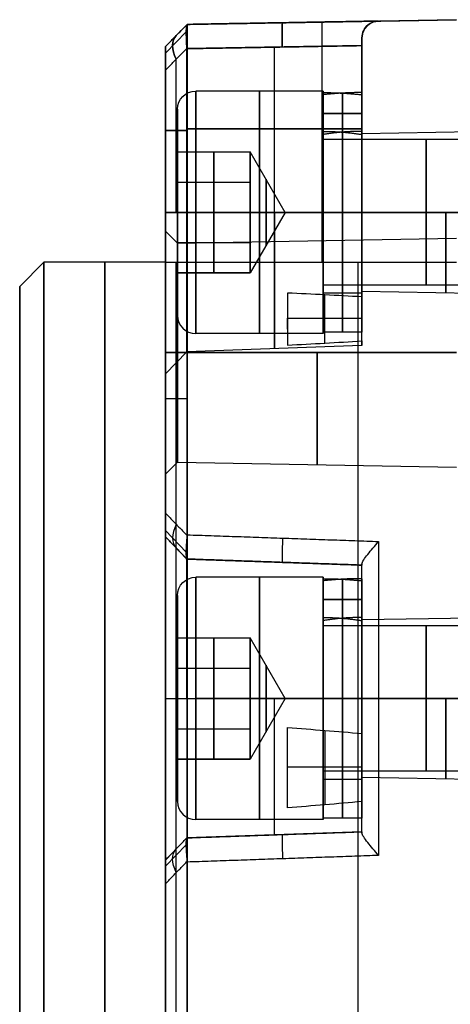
# Model space of a CAD drawing. Header units: millimetres. Extents: x 0 to 290, y -65 to 65.
# Tile 6 of 256: x 57 to 75, y 24 to 65. Entities that reach past the tile are written whole.
import ezdxf

# ---------------------------------------------------------------- set-up
doc = ezdxf.new("R2010")
doc.units = ezdxf.units.MM
doc.layers.add('Layer 01', color=7, linetype='Continuous', true_color=0x000000)

# ---------------------------------------------------------------- blocks, each defined once
blk = doc.blocks.new('Block 01')
at = {"layer": 'Layer 01'}
for p, q in [((75, 65), (63.9, 64.806)), ((63.9, 64.806, -12.359), (63, 63.891, -12.359)), ((63.9, 64.806, 49.359), (63, 63.891, 49.359)), ((69.45, 64.903, -55), (69.45, 64.903, 30.442)), ((69.45, 64.903, 43.558), (69.45, 64.903, 55)), ((63.86, 64.498, 30.968), (63, 63.623, 30.078)), ((63.86, 64.498, 43.032), (63, 63.623, 43.922)), ((63.45, 64.348, -55), (63.45, 64.348, 29.817)), ((63.45, 64.348, 44.183), (63.45, 64.348, 55)), ((71.1, 60.303, 37), (71.1, 64.244, 37)), ((63, 55), (63, 63.891)), ((71.1, 63.932, 42.5), (63.884, 63.806, 42.752)), ((67.492, 57.053, 31.374), (67.492, 63.869, 31.374)), ((67.492, 57.053, 42.626), (67.492, 63.869, 42.626)), ((63.442, 57.053, 30.79), (63.442, 63.368, 30.79)), ((63.442, 57.053, 43.21), (63.442, 63.368, 43.21)), ((69.5, 62.053, 37), (64.25, 62.053, 37)), ((69.5, 60.053, 37), (69.5, 62.053, 37)), ((70.3, 60.361, 37.462), (70.3, 61.971, 37.462)), ((70.3, 60.361, 36.538), (70.3, 61.971, 36.538)), ((63.5, 59.553, 37), (63.5, 61.303, 37)), ((71.1, 61.127, 37), (69.5, 61.127, 37.924)), ((69.5, 61.127, 37), (71.1, 61.127, 36.076)), ((63, 60.435, 30.333), (63.884, 60.435, 31.248)), ((63.884, 60.435, 42.752), (63, 60.435, 43.667)), ((63.884, 60.492, 31.248), (71.1, 60.492, 31.5)), ((71.1, 60.492, 42.5), (63.884, 60.492, 42.752)), ((71.1, 60.303, 37), (78, 60.423, 37)), ((78, 60.053, 37), (69.5, 60.053, 37)), ((63.5, 59.553, 37), (66.5, 59.553, 37)), ((65, 57.053, 39.887), (65, 59.553, 38.443)), ((65, 59.553, 38.443), (65, 59.553, 35.557)), ((65, 59.553, 35.557), (65, 57.053, 34.113)), ((67.943, 57.053, 37), (66.5, 59.553, 37)), ((66.5, 59.306, 35.917), (66.5, 59.553, 35.917)), ((66.5, 59.306, 38.083), (66.5, 59.553, 38.083)), ((66.5, 58.928, 35.346), (66.5, 58.928, 35.196)), ((66.5, 58.928, 38.804), (66.5, 58.928, 38.654)), ((63.5, 58.303, 39.165), (66.5, 58.303, 39.165)), ((63.5, 58.303, 34.835), (66.5, 58.303, 34.835)), ((66.5, 56.428, 34.474), (66.5, 57.678, 34.474)), ((66.5, 56.428, 39.526), (66.5, 57.678, 39.526)), ((71.1, 57.637, 42.5), (71.1, 57.637, 41.905)), ((71.1, 57.637, 40.288), (71.1, 57.637, 40.197)), ((71.1, 57.637, 33.803), (71.1, 57.637, 33.712)), ((71.1, 57.637, 32.095), (71.1, 57.637, 31.5)), ((63.5, 57.053, 41.25), (63.5, 57.053, 39.887)), ((63.5, 57.053, 34.113), (63.5, 57.053, 32.75)), ((65, 54.553, 38.443), (65, 57.053, 39.887)), ((65, 57.053, 34.113), (65, 54.553, 35.557)), ((67.943, 57.053, 37), (66.5, 54.553, 37)), ((66.5, 57.053, 34.5), (66.5, 57.053, 34.113)), ((66.5, 57.053, 39.887), (66.5, 57.053, 39.5)), ((69.5, 57.053, 42), (69.5, 57.053, 41.94)), ((69.5, 57.053, 40.34), (69.5, 57.053, 40)), ((69.5, 57.053, 34), (69.5, 57.053, 33.66)), ((69.5, 57.053, 32.06), (69.5, 57.053, 32)), ((63.5, 55.783, -51.265), (63, 56.274, -51.265)), ((63.5, 55.783, 51.265), (63, 56.274, 51.265)), ((63.5, 55.783, -51.265), (75, 55.983, -51.265)), ((63.5, 55.783, 51.265), (75, 55.983, 51.265)), ((63.5, 55.803, 39.165), (66.5, 55.803, 39.165)), ((63.5, 55.803, 34.835), (66.5, 55.803, 34.835)), ((57, 54), (58, 55)), ((63, 55), (58, 55)), ((63.45, 44.183, -64.348), (63.45, 55, -64.348)), ((63.45, -29.817, 64.348), (63.45, 55, 64.348)), ((66.5, 55.178, 38.804), (66.5, 55.178, 38.654)), ((66.5, 55.178, 35.346), (66.5, 55.178, 35.196)), ((70.95, 43.505, -64.929), (70.95, 55, -64.929)), ((70.95, -30.495, 64.929), (70.95, 55, 64.929)), ((63.5, 54.553, 37), (66.5, 54.553, 37)), ((63.5, 52.803, 37), (63.5, 54.553, 37)), ((65, 54.553, 35.557), (65, 54.553, 38.443)), ((66.5, 54.553, 38.083), (66.5, 54.799, 38.083)), ((66.5, 54.553, 35.917), (66.5, 54.799, 35.917)), ((78, 54.053, 37), (69.5, 54.053, 37)), ((69.5, 53.713, 37), (69.5, 54.053, 37)), ((57, 22.789), (57, 54)), ((71.1, 53.713, 37), (69.5, 53.713, 37)), ((71.1, 53.803, 37), (78, 53.682, 37)), ((71.1, 53.713, 37), (71.1, 53.803, 37)), ((68.035, 52.227, 34.144), (68.035, 52.686, 34.144)), ((68.035, 52.649, 34.201), (68.035, 52.649, 33.529)), ((69.5, 52.053, 37), (64.25, 52.053, 37)), ((71.1, 52.113, 37), (69.5, 52.113, 37)), ((69.5, 52.053, 37), (69.5, 52.113, 37)), ((71.1, 51.553, 37), (71.1, 52.113, 37)), ((63.884, 51.301, 37), (63, 50.385, 37)), ((71.1, 51.553, 37), (63.884, 51.301, 37)), ((63.9, 49.359, -64.806), (63, 49.359, -63.891)), ((63.5, 46.748, 51.265), (63, 46.257, 51.265)), ((63.5, 46.748, -51.265), (63, 46.257, -51.265)), ((63.5, 46.748, 51.265), (75, 46.547, 51.265)), ((63.5, 46.748, -51.265), (75, 46.547, -51.265)), ((63.86, 43.032, -64.498), (63, 43.922, -63.623)), ((63, 43.667, -60.435), (63.884, 42.752, -60.435)), ((63.442, 43.21, -63.368), (63.442, 43.21, -57.053)), ((63.884, 42.752, -60.492), (71.1, 42.5, -60.492)), ((67.492, 42.626, -63.869), (67.492, 42.626, -57.053)), ((71.1, 40.138, -57.898), (71.1, 42.5, -57.898)), ((69.5, 42, -57.053), (64.25, 42, -57.053)), ((69.5, 41.14, -57.053), (69.5, 42, -57.053)), ((70.3, 40.308, -56.591), (70.3, 41.918, -56.591)), ((70.3, 40.308, -57.514), (70.3, 41.918, -57.514)), ((63.5, 39.5, -57.053), (63.5, 41.25, -57.053)), ((71.1, 41.075, -57.053), (69.5, 41.075, -56.129)), ((69.5, 41.075, -57.053), (71.1, 41.075, -57.976)), ((69.5, 40, -57.053), (69.5, 40.34, -57.053)), ((71.1, 40.25, -57.053), (78, 40.37, -57.053)), ((78, 40, -57.053), (69.5, 40, -57.053)), ((63.5, 39.5, -57.053), (66.5, 39.5, -57.053)), ((65, 37, -54.166), (65, 39.5, -55.609)), ((65, 39.5, -55.609), (65, 39.5, -58.496)), ((65, 39.5, -58.496), (65, 37, -59.939)), ((67.943, 37, -57.053), (66.5, 39.5, -57.053)), ((66.5, 39.253, -58.135), (66.5, 39.5, -58.135)), ((66.5, 39.253, -55.97), (66.5, 39.5, -55.97)), ((66.5, 38.875, -58.706), (66.5, 38.875, -58.857)), ((66.5, 38.875, -55.248), (66.5, 38.875, -55.399)), ((63.5, 38.25, -54.888), (66.5, 38.25, -54.888)), ((63.5, 38.25, -59.218), (66.5, 38.25, -59.218)), ((66.5, 36.375, -59.579), (66.5, 37.625, -59.579)), ((66.5, 36.375, -54.527), (66.5, 37.625, -54.527)), ((63.5, 37, -52.803), (63.5, 37, -54.166)), ((63.5, 37, -59.939), (63.5, 37, -61.303)), ((65, 34.5, -55.609), (65, 37, -54.166)), ((65, 37, -59.939), (65, 34.5, -58.496)), ((67.943, 37, -57.053), (66.5, 34.5, -57.053)), ((66.5, 37, -59.553), (66.5, 37, -59.939)), ((66.5, 37, -54.166), (66.5, 37, -54.553)), ((69.5, 37, -52.053), (69.5, 37, -52.113)), ((69.5, 37, -53.713), (69.5, 37, -54.053)), ((69.5, 37, -60.053), (69.5, 37, -60.393)), ((69.5, 37, -61.993), (69.5, 37, -62.053)), ((71.1, 37, -51.553), (71.1, 37, -52.113)), ((71.1, 37, -53.713), (71.1, 37, -53.803)), ((71.1, 37, -60.303), (71.1, 37, -60.393)), ((71.1, 37, -61.993), (71.1, 37, -64.244)), ((63.5, 35.75, -54.888), (66.5, 35.75, -54.888)), ((63.5, 35.75, -59.218), (66.5, 35.75, -59.218)), ((66.5, 35.125, -55.248), (66.5, 35.125, -55.399)), ((66.5, 35.125, -58.706), (66.5, 35.125, -58.857)), ((66.5, 34.5, -55.97), (66.5, 34.747, -55.97)), ((66.5, 34.5, -58.135), (66.5, 34.747, -58.135)), ((63.5, 34.5, -57.053), (66.5, 34.5, -57.053)), ((63.5, 32.75, -57.053), (63.5, 34.5, -57.053)), ((65, 34.5, -58.496), (65, 34.5, -55.609)), ((68.035, 33.529, -52.649), (68.035, 34.201, -52.649)), ((68.035, 34.144, -52.227), (68.035, 34.144, -52.686)), ((78, 34, -57.053), (69.5, 34, -57.053)), ((69.5, 33.66, -57.053), (69.5, 34, -57.053)), ((71.1, 33.769, -57.898), (71.1, 33.862, -57.898)), ((71.1, 33.75, -57.053), (78, 33.63, -57.053)), ((71.1, 33.66, -57.053), (69.5, 33.66, -57.053)), ((71.1, 31.5, -57.898), (71.1, 32.133, -57.898)), ((69.5, 32, -57.053), (64.25, 32, -57.053)), ((71.1, 32.06, -57.053), (69.5, 32.06, -57.053)), ((69.5, 32, -57.053), (69.5, 32.06, -57.053)), ((71.1, 31.5, -63.932), (63.884, 31.248, -63.806)), ((71.1, 31.5, -60.492), (63.884, 31.248, -60.492)), ((67.492, 31.374, -63.869), (67.492, 31.374, -57.053)), ((63.884, 31.248, -60.435), (63, 30.333, -60.435)), ((63, 30.078, -63.623), (63.86, 30.968, -64.498)), ((63.442, 30.79, -63.368), (63.442, 30.79, -57.053)), ((70.95, -55, -64.929), (70.95, 30.495, -64.929)), ((63.45, -55, -64.348), (63.45, 29.817, -64.348))]:
    blk.add_line(p, q, dxfattribs=at)
at = {"layer": 'Layer 01', "extrusion": (1, -8.62252e-14, -3.47799e-14)}
blk.add_arc((55, -55, 63.9), 9.806, 270, 0, dxfattribs=at)
at = {"layer": 'Layer 01', "extrusion": (1, -4.34749e-15, -8.69498e-15)}
blk.add_arc((55, 55, 63.9), 9.806, 360, 90, dxfattribs=at)
at = {"layer": 'Layer 01', "extrusion": (-0.999239, -0.017442, -0.034894)}
blk.add_arc((-62.681, 27.961, -69.972), 1, 90.0349, 180, dxfattribs=at)
at = {"layer": 'Layer 01', "extrusion": (-0.999239, -0.017442, 0.034894)}
blk.add_arc((-62.681, 45.994, -67.39), 1, 180, 269.9651, dxfattribs=at)
at = {"layer": 'Layer 01', "extrusion": (1, 0, 5.33424e-16)}
blk.add_arc((55, 55, 69.45), 9.903, 0, 90, dxfattribs=at)
at = {"layer": 'Layer 01'}
for centre, radius, start, end in [((71.8, 64.244, 37), 0.7, 91, 180), ((64.25, 52.803, 37), 0.75, 180, 270), ((64.25, 32.75, -57.053), 0.75, 180, 270)]:
    blk.add_arc(centre, radius, start, end, dxfattribs=at)
at = {"layer": 'Layer 01', "extrusion": (-0.567244, -0.577232, -0.587399)}
blk.add_arc((1.553, -28.952, -90.652), 1.4, 120.8685, 180, dxfattribs=at)
at = {"layer": 'Layer 01', "extrusion": (-0.567244, -0.577232, 0.587399)}
blk.add_arc((1.553, 88.84, -47.185), 1.4, 180, 239.1315, dxfattribs=at)
at = {"layer": 'Layer 01', "extrusion": (1, 1.49413e-25, -7.99212e-16)}
blk.add_arc((55, 55, 63), 8.891, 360, 90, dxfattribs=at)
at = {"layer": 'Layer 01', "extrusion": (1, -7.99212e-16, -1.49504e-25)}
blk.add_arc((55, -55, 63), 8.891, 270, 0, dxfattribs=at)
at = {"layer": 'Layer 01', "extrusion": (0, 0, -1)}
for centre in [(-64.25, 61.303, -37), (-64.25, 41.25, 57.053)]:
    blk.add_arc(centre, 0.75, 0, 90, dxfattribs=at)
at = {"layer": 'Layer 01', "extrusion": (1, 0, 0)}
for centre, radius, start, end in [((57.053, 37, 64.25), 5, 270, 90), ((57.053, 37, 69.5), 3, 270, 90), ((57.053, 37, 66.5), 2.5, 0, 60), ((57.053, 37, 66.5), 2.5, 300, 0), ((57.053, 37, 66.5), 2.5, 60, 90), ((57.053, 37, 66.5), 2.5, 270, 300), ((57.053, 37, 63.5), 4.25, 247.5, 270), ((57.053, 37, 64.25), 5, 90, 270), ((57.053, 37, 66.5), 2.5, 240, 270), ((57.053, 37, 66.5), 2.5, 90, 120), ((57.053, 37, 69.5), 3, 90, 270), ((57.053, 37, 66.5), 2.5, 180, 240), ((57.053, 37, 66.5), 2.5, 120, 180), ((0, 0, 68.035), 62.783, 31.16296, 34.76581), ((51.265, 51.265, 69.25), 4.618, 90, 270), ((51.265, -51.265, 69.25), 4.618, 90, 270), ((37, -57.053, 64.25), 5, 270, 90), ((37, -57.053, 63.5), 4.25, 270, 90), ((37, -57.053, 69.5), 3, 270, 90), ((37, -57.053, 66.5), 2.5, 0, 60), ((37, -57.053, 66.5), 2.5, 300, 0), ((37, -57.053, 66.5), 2.5, 60, 90), ((37, -57.053, 66.5), 2.5, 270, 300), ((37, -57.053, 63.5), 4.25, 90, 270), ((37, -57.053, 63.5), 4.25, 90, 270), ((37, -57.053, 64.25), 5, 90, 270), ((37, -57.053, 66.5), 2.5, 240, 270), ((37, -57.053, 66.5), 2.5, 90, 120), ((37, -57.053, 69.5), 3, 90, 270), ((37, -57.053, 66.5), 2.5, 180, 240), ((37, -57.053, 66.5), 2.5, 120, 180), ((0, 0, 68.035), 62.783, 301.16296, 304.76581)]:
    blk.add_arc(centre, radius, start, end, dxfattribs=at)
at = {"layer": 'Layer 01', "extrusion": (-1, 0, 0)}
for centre, radius, start, end in [((-57.053, 37, -66.875), 5, 90, 270), ((-57.053, 37, -69.5), 5, 90, 270), ((-57.053, 37, -70.3), 4.94, 185.3649, 270), ((-57.053, 37, -70.3), 4.94, 90, 174.6351), ((-57.053, 37, -70.3), 3.34, 90, 172.0512), ((-57.053, 37, -70.3), 3.34, 187.9488, 270), ((-57.053, 37, -73.75), 3, 90, 270), ((-57.053, 37, -67.149), 1.375, 90, 270), ((-57.053, 37, -66.875), 5, 270, 90), ((-57.053, 37, -67.149), 1.375, 270, 90), ((-57.053, 37, -67.492), 5.626, 270, 90), ((-57.053, 37, -69.5), 5, 270, 90), ((-57.053, 37, -70.3), 3.34, 270, 90), ((-57.053, 37, -70.3), 4.94, 270, 90), ((-57.053, 37, -73.75), 3, 270, 90), ((0, 0, -60.5), 55, 90, 270), ((-57.053, 37, -68.035), 5.607, 306.4266, 347.6446), ((-37, -57.053, -66.875), 5, 90, 270), ((-37, -57.053, -69.5), 5, 90, 270), ((-37, -57.053, -70.3), 4.94, 185.3649, 270), ((-37, -57.053, -70.3), 4.94, 90, 174.6351), ((-37, -57.053, -70.3), 3.34, 90, 172.0512), ((-37, -57.053, -70.3), 3.34, 187.9488, 270), ((-37, -57.053, -73.75), 3, 90, 270), ((-37, -57.053, -67.149), 1.375, 90, 270), ((-37, -57.053, -66.875), 5, 270, 90), ((-37, -57.053, -67.149), 1.375, 270, 90), ((-37, -57.053, -67.492), 5.626, 0, 90), ((-37, -57.053, -69.5), 5, 270, 90), ((-37, -57.053, -70.3), 3.34, 270, 90), ((-37, -57.053, -70.3), 4.94, 270, 90), ((-37, -57.053, -73.75), 3, 270, 90), ((-37, -57.053, -68.035), 5.607, 36.4266, 77.6446)]:
    blk.add_arc(centre, radius, start, end, dxfattribs=at)
at = {"layer": 'Layer 01', "extrusion": (1, 0, 2.44929e-16)}
blk.add_arc((57.053, 37, 69.5), 4.94, 270, 0, dxfattribs=at)
at = {"layer": 'Layer 01', "extrusion": (1, 7.94671e-34, 9.60209e-34)}
blk.add_arc((57.053, 37, 69.5), 4.94, 10.7775, 90, dxfattribs=at)
at = {"layer": 'Layer 01', "extrusion": (-1, 2.87669e-15, 0)}
blk.add_arc((-57.053, 37, -71.1), 4.94, 90, 180, dxfattribs=at)
at = {"layer": 'Layer 01', "extrusion": (-1, -4.49929e-17, -3.48398e-15)}
blk.add_arc((-57.053, 37, -71.1), 4.94, 190.7775, 270, dxfattribs=at)
at = {"layer": 'Layer 01', "extrusion": (1, 0, 8.35933e-16)}
for start, end in [(270, 90), (90, 270)]:
    blk.add_arc((57.053, 37, 63.5), 4.25, start, end, dxfattribs=at)
at = {"layer": 'Layer 01', "extrusion": (1, -2.44929e-16, 2.44929e-16)}
for centre in [(57.053, 37, 69.5), (37, -57.053, 69.5)]:
    blk.add_arc(centre, 3.34, 270, 0, dxfattribs=at)
at = {"layer": 'Layer 01', "extrusion": (1, 2.2726e-32, 3.0189e-32)}
blk.add_arc((57.053, 37, 69.5), 3.34, 16.0559, 90, dxfattribs=at)
at = {"layer": 'Layer 01', "extrusion": (-1, 4.25475e-15, 0)}
for centre in [(-57.053, 37, -71.1), (-37, -57.053, -71.1)]:
    blk.add_arc(centre, 3.34, 90, 180, dxfattribs=at)
at = {"layer": 'Layer 01', "extrusion": (1, 2.2726e-32, 0)}
for centre, radius, start, end in [((57.053, 37, 71.1), 3.25, 270, 90), ((57.053, 37, 69.5), 3.34, 90, 270), ((57.053, 37, 69.5), 4.94, 90, 270), ((57.053, 37, 71.1), 3.25, 90, 270), ((51.265, -51.265, 63.5), 4.517, 270, 90), ((51.265, 51.265, 63.5), 4.517, 270, 90)]:
    blk.add_arc(centre, radius, start, end, dxfattribs=at)
at = {"layer": 'Layer 01', "extrusion": (1, -5.66998e-15, 1.65056e-15)}
blk.add_arc((57.053, 37, 71.1), 3.34, 270, 343.9441, dxfattribs=at)
at = {"layer": 'Layer 01', "extrusion": (1, 9.55455e-33, 5.32858e-16)}
blk.add_arc((57.053, 37, 63), 6.667, 90, 270, dxfattribs=at)
at = {"layer": 'Layer 01', "extrusion": (0, 1, 0)}
for centre, radius, start, end in [((-64.25, 41.25, 57.053), 0.75, 0, 90), ((-71.8, -64.244, 37), 0.7, 271, 0)]:
    blk.add_arc(centre, radius, start, end, dxfattribs=at)
at = {"layer": 'Layer 01', "extrusion": (0, -1, 0)}
blk.add_arc((64.25, 32.75, -57.053), 0.75, 180, 270, dxfattribs=at)
at = {"layer": 'Layer 01', "extrusion": (1, 2.2726e-32, 3.83251e-12)}
blk.add_arc((57.053, 37, 63.884), 5.752, 90, 270, dxfattribs=at)
at = {"layer": 'Layer 01', "extrusion": (-1, -2.2726e-32, 2.12737e-15)}
for centre in [(-57.053, 37, -71.1), (-37, -57.053, -71.1)]:
    blk.add_arc(centre, 3.34, 270, 90, dxfattribs=at)
at = {"layer": 'Layer 01', "extrusion": (-1, -2.2726e-32, 1.43835e-15)}
for centre in [(-57.053, 37, -71.1), (-37, -57.053, -71.1)]:
    blk.add_arc(centre, 4.94, 270, 90, dxfattribs=at)
at = {"layer": 'Layer 01', "extrusion": (-1, 1.29136e-12, 1.48966e-13)}
blk.add_arc((-57.053, 37, -71.1), 5.5, 344.7411, 90, dxfattribs=at)
at = {"layer": 'Layer 01', "extrusion": (-1, 2.40573e-11, 2.93535e-11)}
blk.add_arc((-57.053, 37, -71.1), 5.5, 270, 309.3301, dxfattribs=at)
at = {"layer": 'Layer 01', "extrusion": (1, 0, 8.58119e-16)}
for centre in [(57.053, 37, 74.55), (37, -57.053, 74.55)]:
    blk.add_arc(centre, 3.31, 90, 270, dxfattribs=at)
at = {"layer": 'Layer 01', "extrusion": (1, 9.55455e-33, -7.09315e-16)}
for centre in [(51.265, -51.265, 63), (51.265, 51.265, 63)]:
    blk.add_arc(centre, 5.009, 270, 90, dxfattribs=at)
at = {"layer": 'Layer 01', "extrusion": (-1, -9.55455e-33, 3.67548e-49)}
blk.add_arc((0, 0, -58), 55, 90, 270, dxfattribs=at)
at = {"layer": 'Layer 01', "extrusion": (-1, -9.55455e-33, 3.18794e-49)}
blk.add_arc((0, 0, -63), 55, 90, 270, dxfattribs=at)
at = {"layer": 'Layer 01', "extrusion": (1, 9.55455e-33, -7.11424e-49)}
blk.add_arc((0, 0, 57), 54, 270, 90, dxfattribs=at)
at = {"layer": 'Layer 01', "extrusion": (-1, 3.36626e-10, 2.18821e-10)}
blk.add_arc((0, 0, -71.1), 62.783, 145.50893, 148.56229, dxfattribs=at)
at = {"layer": 'Layer 01', "extrusion": (1, 9.55455e-33, 7.09315e-16)}
for centre in [(51.265, 51.265, 63), (51.265, -51.265, 63)]:
    blk.add_arc(centre, 5.009, 90, 270, dxfattribs=at)
at = {"layer": 'Layer 01', "extrusion": (-1, -2.2726e-32, 0)}
for centre in [(-51.265, 51.265, -63.5), (-51.265, -51.265, -63.5)]:
    blk.add_arc(centre, 4.517, 270, 90, dxfattribs=at)
at = {"layer": 'Layer 01', "extrusion": (-0.567244, 0.587399, 0.577232)}
blk.add_arc((-77.052, -44.248, -47.185), 1.4, 300.8685, 0, dxfattribs=at)
at = {"layer": 'Layer 01', "extrusion": (1, 3.7685e-61, -1.06572e-15)}
blk.add_arc((37, -57.053, 63), 6.667, 0, 90, dxfattribs=at)
at = {"layer": 'Layer 01', "extrusion": (-0.999239, 0.034894, 0.017442)}
blk.add_arc((-45.955, -62.709, -67.39), 1, 270.0349, 0, dxfattribs=at)
at = {"layer": 'Layer 01', "extrusion": (-1, -4.00426e-23, 4.07648e-12)}
blk.add_arc((-37, -57.053, -63.884), 5.752, 90, 180, dxfattribs=at)
at = {"layer": 'Layer 01', "extrusion": (-1, -2.2442e-25, -1.68463e-12)}
blk.add_arc((-37, -57.053, -71.1), 5.5, 90, 180, dxfattribs=at)
at = {"layer": 'Layer 01', "extrusion": (1, -1.28229e-44, 1.28229e-44)}
blk.add_arc((37, -57.053, 69.5), 4.94, 270, 360, dxfattribs=at)
at = {"layer": 'Layer 01', "extrusion": (1, 2.2726e-32, 3.53835e-15)}
blk.add_arc((37, -57.053, 69.5), 4.94, 10.7775, 90, dxfattribs=at)
at = {"layer": 'Layer 01', "extrusion": (-1, 2.87669e-15, 8.47995e-30)}
blk.add_arc((-37, -57.053, -71.1), 4.94, 90, 180, dxfattribs=at)
at = {"layer": 'Layer 01', "extrusion": (-1, -1.57329e-18, -3.53645e-15)}
blk.add_arc((-37, -57.053, -71.1), 4.94, 190.7775, 270, dxfattribs=at)
at = {"layer": 'Layer 01', "extrusion": (1, 2.2726e-32, -2.48427e-47)}
blk.add_arc((37, -57.053, 71.1), 3.25, 270, 90, dxfattribs=at)
at = {"layer": 'Layer 01', "extrusion": (1, 1.25137e-29, 5.88139e-15)}
blk.add_arc((37, -57.053, 69.5), 3.34, 16.0559, 90, dxfattribs=at)
at = {"layer": 'Layer 01', "extrusion": (1, -5.88735e-15, 1.93932e-15)}
blk.add_arc((37, -57.053, 71.1), 3.34, 270, 343.9441, dxfattribs=at)
at = {"layer": 'Layer 01', "extrusion": (1, 1.06572e-15, -5.86956e-27)}
blk.add_arc((37, -57.053, 63), 6.667, 90, 180, dxfattribs=at)
at = {"layer": 'Layer 01', "extrusion": (0, 1, -9.4739e-15)}
blk.add_arc((-64.25, -52.803, 37), 0.75, 0, 90, dxfattribs=at)
at = {"layer": 'Layer 01', "extrusion": (0, -1, -9.4739e-15)}
blk.add_arc((64.25, -61.303, -37), 0.75, 180, 270, dxfattribs=at)
at = {"layer": 'Layer 01', "extrusion": (1, 1.78909e-22, 6.05049e-12)}
blk.add_arc((37, -57.053, 63.884), 5.752, 90, 180, dxfattribs=at)
at = {"layer": 'Layer 01', "extrusion": (1, 2.2726e-32, 2.41733e-47)}
blk.add_arc((37, -57.053, 69.5), 3.34, 90, 270, dxfattribs=at)
at = {"layer": 'Layer 01', "extrusion": (1, 2.2726e-32, 1.63439e-47)}
blk.add_arc((37, -57.053, 69.5), 4.94, 90, 270, dxfattribs=at)
at = {"layer": 'Layer 01', "extrusion": (1, 2.2726e-32, 2.48427e-47)}
blk.add_arc((37, -57.053, 71.1), 3.25, 90, 270, dxfattribs=at)
at = {"layer": 'Layer 01', "extrusion": (-1, 1.36254e-15, -7.41265e-12)}
blk.add_arc((-37, -57.053, -71.1), 5.5, 74.7411, 90, dxfattribs=at)
at = {"layer": 'Layer 01', "extrusion": (-1, 2.18389e-10, -3.35951e-10)}
blk.add_arc((0, 0, -71.1), 62.783, 235.50893, 238.56229, dxfattribs=at)
at = {"layer": 'Layer 01', "extrusion": (-1, 2.934e-11, -2.40484e-11)}
blk.add_arc((-37, -57.053, -71.1), 5.5, 360, 39.3301, dxfattribs=at)
at = {"layer": 'Layer 01', "extrusion": (-0.999239, -0.034894, 0.017442)}
blk.add_arc((-27.999, -62.664, -69.972), 1, 180, 269.9651, dxfattribs=at)
at = {"layer": 'Layer 01', "extrusion": (0.567244, 0.587399, -0.577232)}
blk.add_arc((-25.648, -13.521, 90.652), 1.4, 300.8685, 360, dxfattribs=at)
at = {"layer": 'Layer 01'}
for points, degree in [([(63.9, 64.806, -55), (69.45, 64.903, -55), (75, 65, -55)], 2), ([(63.9, 64.806, 55), (69.45, 64.903, 55), (75, 65, 55)], 2), ([(63, 63.891, -55), (63.45, 64.348, -55), (63.9, 64.806, -55)], 2), ([(63, 63.891, 29.351), (63.45, 64.348, 29.817), (63.899, 64.806, 30.283)], 2), ([(63, 63.891, 44.649), (63.45, 64.348, 44.183), (63.899, 64.806, 43.717)], 2), ([(63, 63.891, 55), (63.45, 64.348, 55), (63.9, 64.806, 55)], 2), ([(71.788, 64.944, 30.524), (67.844, 64.875, 30.386), (63.9, 64.806, 30.249)], 2), ([(63.9, 64.806, 43.751), (67.844, 64.875, 43.614), (71.788, 64.944, 43.476)], 2), ([(63.9, 64.806, -55), (63.9, 64.806, -12.376), (63.9, 64.806, 30.249)], 2), ([(63.9, 64.806, 43.751), (63.9, 64.806, 49.376), (63.9, 64.806, 55)], 2), ([(71.788, 64.944, 43.476), (71.788, 64.944, 37), (71.788, 64.944, 30.524)], 2), ([(71.1, 64.244, 31.45), (71.1, 64.244, 37), (71.1, 64.244, 42.55)], 2), ([(63, 63.891, -55), (63, 63.891, -12.824), (63, 63.891, 29.351)], 2), ([(63, 63.891, 44.649), (63, 63.891, 49.824), (63, 63.891, 55)], 2), ([(63, 62.918, 30.333), (63.442, 63.368, 30.79), (63.884, 63.817, 31.248)], 2), ([(63, 62.918, 43.667), (63.442, 63.368, 43.21), (63.884, 63.817, 42.752)], 2), ([(63.884, 63.806, 31.248), (67.492, 63.869, 31.374), (71.1, 63.932, 31.5)], 2), ([(63.884, 63.806, 42.752), (67.492, 63.869, 42.626), (71.1, 63.932, 42.5)], 2), ([(63.884, 63.806, 31.248), (63.884, 60.43, 31.248), (63.884, 57.053, 31.248)], 2), ([(63.884, 57.053, 42.752), (63.884, 60.43, 42.752), (63.884, 63.806, 42.752)], 2), ([(71.1, 63.932, 42.5), (71.1, 60.492, 42.5), (71.1, 57.053, 42.5)], 2), ([(71.1, 57.053, 31.5), (71.1, 60.492, 31.5), (71.1, 63.932, 31.5)], 2), ([(63, 57.053, 43.667), (63, 59.985, 43.667), (63, 62.918, 43.667)], 2), ([(63, 62.918, 30.333), (63, 59.985, 30.333), (63, 57.053, 30.333)], 2), ([(69.5, 61.993, 37), (69.5, 61.193, 37), (69.5, 60.393, 37)], 2), ([(69.5, 60.262, 37.924), (69.5, 61.084, 37.924), (69.5, 61.905, 37.924)], 2), ([(71.1, 61.993, 37), (71.1, 61.193, 37), (71.1, 60.393, 37)], 2), ([(71.1, 60.262, 36.076), (71.1, 61.084, 36.076), (71.1, 61.905, 36.076)], 2), ([(63.5, 57.053, 39.887), (63.5, 58.303, 39.165), (63.5, 59.553, 38.443)], 2), ([(63.5, 59.553, 38.443), (65, 59.553, 38.443), (66.5, 59.553, 38.443)], 2), ([(63.5, 59.553, 38.443), (63.5, 59.553, 37), (63.5, 59.553, 35.557)], 2), ([(63.5, 59.553, 35.557), (65, 59.553, 35.557), (66.5, 59.553, 35.557)], 2), ([(63.5, 59.553, 35.557), (63.5, 58.303, 34.835), (63.5, 57.053, 34.113)], 2), ([(66.5, 59.553, 38.443), (66.5, 58.928, 38.804), (66.5, 58.303, 39.165)], 2), ([(66.5, 59.553, 35.557), (66.5, 59.553, 36.278), (66.5, 59.553, 37)], 2), ([(66.5, 59.553, 37), (66.5, 59.553, 37.722), (66.5, 59.553, 38.443)], 2), ([(66.5, 58.303, 34.835), (66.5, 58.928, 35.196), (66.5, 59.553, 35.557)], 2), ([(66.5, 58.303, 39.165), (66.5, 57.678, 39.526), (66.5, 57.053, 39.887)], 2), ([(66.5, 57.053, 34.113), (66.5, 57.678, 34.474), (66.5, 58.303, 34.835)], 2), ([(63, 57.053, 30.333), (63.442, 57.053, 30.79), (63.884, 57.053, 31.248)], 2), ([(63.884, 57.053, 42.752), (63.442, 57.053, 43.21), (63, 57.053, 43.667)], 2), ([(63.5, 54.553, 38.443), (63.5, 55.803, 39.165), (63.5, 57.053, 39.887)], 2), ([(63.5, 57.053, 39.887), (65, 57.053, 39.887), (66.5, 57.053, 39.887)], 2), ([(63.5, 57.053, 34.113), (65, 57.053, 34.113), (66.5, 57.053, 34.113)], 2), ([(63.5, 57.053, 34.113), (63.5, 55.803, 34.835), (63.5, 54.553, 35.557)], 2), ([(63.884, 57.053, 31.248), (67.492, 57.053, 31.374), (71.1, 57.053, 31.5)], 2), ([(71.1, 57.053, 42.5), (67.492, 57.053, 42.626), (63.884, 57.053, 42.752)], 2), ([(69.5, 57.053, 32), (66.875, 57.053, 32), (64.25, 57.053, 32)], 2), ([(64.25, 57.053, 42), (66.875, 57.053, 42), (69.5, 57.053, 42)], 2), ([(67.943, 57.053, 37), (67.222, 57.053, 38.25), (66.5, 57.053, 39.5)], 2), ([(66.5, 57.053, 34.5), (67.222, 57.053, 35.75), (67.943, 57.053, 37)], 2), ([(66.5, 57.053, 39.887), (66.5, 56.428, 39.526), (66.5, 55.803, 39.165)], 2), ([(66.5, 55.803, 34.835), (66.5, 56.428, 34.474), (66.5, 57.053, 34.113)], 2), ([(78, 57.053, 34), (73.75, 57.053, 34), (69.5, 57.053, 34)], 2), ([(69.5, 57.053, 40), (73.75, 57.053, 40), (78, 57.053, 40)], 2), ([(69.5, 57.053, 33.66), (70.3, 57.053, 33.66), (71.1, 57.053, 33.66)], 2), ([(71.1, 57.053, 40.34), (70.3, 57.053, 40.34), (69.5, 57.053, 40.34)], 2), ([(71.1, 57.053, 32.06), (70.3, 57.053, 32.06), (69.5, 57.053, 32.06)], 2), ([(71.1, 57.053, 41.94), (70.3, 57.053, 41.94), (69.5, 57.053, 41.94)], 2), ([(78, 57.053, 40.37), (74.55, 57.053, 40.31), (71.1, 57.053, 40.25)], 2), ([(71.1, 57.053, 33.75), (74.55, 57.053, 33.69), (78, 57.053, 33.63)], 2), ([(66.5, 55.803, 39.165), (66.5, 55.178, 38.804), (66.5, 54.553, 38.443)], 2), ([(66.5, 54.553, 35.557), (66.5, 55.178, 35.196), (66.5, 55.803, 34.835)], 2), ([(63, 55, -63.891), (63.45, 55, -64.348), (63.9, 55, -64.806)], 2), ([(63, 55, 63.891), (63, 12.824, 63.891), (63, -29.351, 63.891)], 2), ([(63, 55, 63.891), (63.45, 55, 64.348), (63.9, 55, 64.806)], 2), ([(63, 44.649, -63.891), (63, 49.824, -63.891), (63, 55, -63.891)], 2), ([(63.9, 43.751, -64.806), (63.9, 49.376, -64.806), (63.9, 55, -64.806)], 2), ([(63.9, 55, -64.806), (69.45, 55, -64.903), (75, 55, -65)], 2), ([(63.9, 55, 64.806), (69.45, 55, 64.903), (75, 55, 65)], 2), ([(63.9, 55, 64.806), (63.9, 12.376, 64.806), (63.9, -30.249, 64.806)], 2), ([(63.5, 54.553, 35.557), (63.5, 54.553, 37), (63.5, 54.553, 38.443)], 2), ([(63.5, 54.553, 38.443), (65, 54.553, 38.443), (66.5, 54.553, 38.443)], 2), ([(66.5, 54.553, 35.557), (65, 54.553, 35.557), (63.5, 54.553, 35.557)], 2), ([(66.5, 54.553, 38.443), (66.5, 54.553, 37.722), (66.5, 54.553, 37)], 2), ([(66.5, 54.553, 37), (66.5, 54.553, 36.278), (66.5, 54.553, 35.557)], 2), ([(71.1, 53.567, 32.746), (70.079, 53.623, 32.653), (69.057, 53.675, 32.569), (68.035, 53.723, 32.488)], 3), ([(71.1, 52.675, 34.161), (69.567, 52.675, 34.161), (68.035, 52.675, 34.161)], 2), ([(68.035, 51.575, 35.8), (69.057, 51.629, 35.723), (70.079, 51.685, 35.642), (71.1, 51.747, 35.553)], 3), ([(63, 51.265, 46.257), (63.25, 51.265, 46.502), (63.5, 51.265, 46.748)], 2), ([(63.5, 51.265, 55.783), (63.25, 51.265, 56.028), (63, 51.265, 56.274)], 2), ([(63, 51.265, -56.274), (63.25, 51.265, -56.028), (63.5, 51.265, -55.783)], 2), ([(63.5, 51.265, -46.748), (63.25, 51.265, -46.502), (63, 51.265, -46.257)], 2), ([(75, 51.265, 55.983), (69.25, 51.265, 55.883), (63.5, 51.265, 55.783)], 2), ([(63.5, 51.265, 46.748), (69.25, 51.265, 46.647), (75, 51.265, 46.547)], 2), ([(75, 51.265, -46.547), (69.25, 51.265, -46.647), (63.5, 51.265, -46.748)], 2), ([(63.5, 51.265, -55.783), (69.25, 51.265, -55.883), (75, 51.265, -55.983)], 2), ([(63, 44.649, -63.891), (63.45, 44.183, -64.348), (63.899, 43.717, -64.806)], 2), ([(63, 43.667, -57.053), (63, 43.667, -59.985), (63, 43.667, -62.918)], 2), ([(63.884, 42.752, -57.053), (63.442, 43.21, -57.053), (63, 43.667, -57.053)], 2), ([(63, 43.667, -62.918), (63.442, 43.21, -63.368), (63.884, 42.752, -63.817)], 2), ([(63.9, 43.751, -64.806), (67.844, 43.614, -64.875), (71.788, 43.476, -64.944)], 2), ([(71.788, 43.476, -64.944), (71.788, 37, -64.944), (71.788, 30.524, -64.944)], 2), ([(71.1, 42.5, -57.053), (67.492, 42.626, -57.053), (63.884, 42.752, -57.053)], 2), ([(63.884, 42.752, -57.053), (63.884, 42.752, -60.43), (63.884, 42.752, -63.806)], 2), ([(63.884, 42.752, -63.806), (67.492, 42.626, -63.869), (71.1, 42.5, -63.932)], 2), ([(71.1, 31.45, -64.244), (71.1, 37, -64.244), (71.1, 42.55, -64.244)], 2), ([(71.1, 42.5, -63.932), (71.1, 42.5, -60.492), (71.1, 42.5, -57.053)], 2), ([(69.5, 41.94, -57.053), (69.5, 41.14, -57.053), (69.5, 40.34, -57.053)], 2), ([(69.5, 40.21, -56.129), (69.5, 41.031, -56.129), (69.5, 41.853, -56.129)], 2), ([(71.1, 41.94, -57.053), (71.1, 41.14, -57.053), (71.1, 40.34, -57.053)], 2), ([(71.1, 40.21, -57.976), (71.1, 41.031, -57.976), (71.1, 41.853, -57.976)], 2), ([(63.5, 37, -54.166), (63.5, 38.25, -54.888), (63.5, 39.5, -55.609)], 2), ([(63.5, 39.5, -55.609), (65, 39.5, -55.609), (66.5, 39.5, -55.609)], 2), ([(63.5, 39.5, -55.609), (63.5, 39.5, -57.053), (63.5, 39.5, -58.496)], 2), ([(63.5, 39.5, -58.496), (65, 39.5, -58.496), (66.5, 39.5, -58.496)], 2), ([(63.5, 39.5, -58.496), (63.5, 38.25, -59.218), (63.5, 37, -59.939)], 2), ([(66.5, 39.5, -55.609), (66.5, 38.875, -55.248), (66.5, 38.25, -54.888)], 2), ([(66.5, 39.5, -58.496), (66.5, 39.5, -57.774), (66.5, 39.5, -57.053)], 2), ([(66.5, 39.5, -57.053), (66.5, 39.5, -56.331), (66.5, 39.5, -55.609)], 2), ([(66.5, 38.25, -59.218), (66.5, 38.875, -58.857), (66.5, 39.5, -58.496)], 2), ([(66.5, 38.25, -54.888), (66.5, 37.625, -54.527), (66.5, 37, -54.166)], 2), ([(66.5, 37, -59.939), (66.5, 37.625, -59.579), (66.5, 38.25, -59.218)], 2), ([(63, 37, -50.385), (63.442, 37, -50.843), (63.884, 37, -51.301)], 2), ([(63.5, 34.5, -55.609), (63.5, 35.75, -54.888), (63.5, 37, -54.166)], 2), ([(63.5, 37, -54.166), (65, 37, -54.166), (66.5, 37, -54.166)], 2), ([(63.5, 37, -59.939), (65, 37, -59.939), (66.5, 37, -59.939)], 2), ([(63.5, 37, -59.939), (63.5, 35.75, -59.218), (63.5, 34.5, -58.496)], 2), ([(63.884, 37, -51.301), (67.492, 37, -51.427), (71.1, 37, -51.553)], 2), ([(69.5, 37, -62.053), (66.875, 37, -62.053), (64.25, 37, -62.053)], 2), ([(64.25, 37, -52.053), (66.875, 37, -52.053), (69.5, 37, -52.053)], 2), ([(67.943, 37, -57.053), (67.222, 37, -55.803), (66.5, 37, -54.553)], 2), ([(66.5, 37, -59.553), (67.222, 37, -58.303), (67.943, 37, -57.053)], 2), ([(66.5, 37, -54.166), (66.5, 36.375, -54.527), (66.5, 35.75, -54.888)], 2), ([(66.5, 35.75, -59.218), (66.5, 36.375, -59.579), (66.5, 37, -59.939)], 2), ([(78, 37, -60.053), (73.75, 37, -60.053), (69.5, 37, -60.053)], 2), ([(69.5, 37, -54.053), (73.75, 37, -54.053), (78, 37, -54.053)], 2), ([(69.5, 37, -60.393), (70.3, 37, -60.393), (71.1, 37, -60.393)], 2), ([(71.1, 37, -53.713), (70.3, 37, -53.713), (69.5, 37, -53.713)], 2), ([(71.1, 37, -61.993), (70.3, 37, -61.993), (69.5, 37, -61.993)], 2), ([(71.1, 37, -52.113), (70.3, 37, -52.113), (69.5, 37, -52.113)], 2), ([(78, 37, -53.682), (74.55, 37, -53.742), (71.1, 37, -53.803)], 2), ([(71.1, 37, -60.303), (74.55, 37, -60.363), (78, 37, -60.423)], 2), ([(66.5, 35.75, -54.888), (66.5, 35.125, -55.248), (66.5, 34.5, -55.609)], 2), ([(66.5, 34.5, -58.496), (66.5, 35.125, -58.857), (66.5, 35.75, -59.218)], 2), ([(68.035, 35.8, -51.575), (69.057, 35.723, -51.629), (70.079, 35.642, -51.685), (71.1, 35.553, -51.747)], 3), ([(63.5, 34.5, -58.496), (63.5, 34.5, -57.053), (63.5, 34.5, -55.609)], 2), ([(63.5, 34.5, -55.609), (65, 34.5, -55.609), (66.5, 34.5, -55.609)], 2), ([(66.5, 34.5, -58.496), (65, 34.5, -58.496), (63.5, 34.5, -58.496)], 2), ([(66.5, 34.5, -55.609), (66.5, 34.5, -56.331), (66.5, 34.5, -57.053)], 2), ([(66.5, 34.5, -57.053), (66.5, 34.5, -57.774), (66.5, 34.5, -58.496)], 2), ([(71.1, 34.161, -52.675), (69.567, 34.161, -52.675), (68.035, 34.161, -52.675)], 2), ([(71.1, 32.746, -53.567), (70.079, 32.653, -53.623), (69.057, 32.569, -53.675), (68.035, 32.488, -53.723)], 3), ([(63.884, 31.248, -57.053), (67.492, 31.374, -57.053), (71.1, 31.5, -57.053)], 2), ([(63.884, 31.248, -63.806), (67.492, 31.374, -63.869), (71.1, 31.5, -63.932)], 2), ([(71.1, 31.5, -57.053), (71.1, 31.5, -60.492), (71.1, 31.5, -63.932)], 2), ([(63, 30.333, -62.918), (63.442, 30.79, -63.368), (63.884, 31.248, -63.817)], 2), ([(63, 30.333, -57.053), (63.442, 30.79, -57.053), (63.884, 31.248, -57.053)], 2), ([(63.884, 31.248, -63.806), (63.884, 31.248, -60.43), (63.884, 31.248, -57.053)], 2), ([(71.788, 30.524, -64.944), (67.844, 30.386, -64.875), (63.9, 30.249, -64.806)], 2), ([(63, 30.333, -62.918), (63, 30.333, -59.985), (63, 30.333, -57.053)], 2), ([(63, 29.351, -63.891), (63.45, 29.817, -64.348), (63.899, 30.283, -64.806)], 2), ([(63.9, -55, -64.806), (63.9, -12.376, -64.806), (63.9, 30.249, -64.806)], 2), ([(63, -55, -63.891), (63, -12.824, -63.891), (63, 29.351, -63.891)], 2)]:
    blk.add_open_spline(points, degree=degree, dxfattribs=at)
for points, knots in [([(63.899, 64.806, 30.283), (63.895, 64.801, 30.411), (63.884, 64.772, 30.537), (63.868, 64.669, 30.768), (63.861, 64.595, 30.874), (63.859, 64.414, 31.051), (63.863, 64.306, 31.123), (63.874, 64.071, 31.22), (63.882, 63.946, 31.246), (63.884, 63.817, 31.248)], [0, 0, 0, 0, 0.383847, 0.383847, 0.767693, 0.767693, 1.15154, 1.15154, 1.535387, 1.535387, 1.535387, 1.535387]), ([(63.884, 63.817, 42.752), (63.882, 63.946, 42.754), (63.874, 64.072, 42.78), (63.863, 64.306, 42.877), (63.859, 64.414, 42.949), (63.862, 64.596, 43.126), (63.868, 64.669, 43.232), (63.884, 64.772, 43.465), (63.895, 64.801, 43.589), (63.899, 64.806, 43.717)], [0, 0, 0, 0, 0.383847, 0.383847, 0.767694, 0.767694, 1.151541, 1.151541, 1.535387, 1.535387, 1.535387, 1.535387]), ([(71.788, 64.944, 30.524), (71.63, 64.941, 30.707), (71.473, 64.887, 30.89), (71.276, 64.716, 31.139), (71.217, 64.643, 31.218), (71.129, 64.466, 31.355), (71.1, 64.359, 31.412), (71.1, 64.244, 31.45)], [-1.458526, -1.458526, -1.458526, -1.458526, -0.729263, -0.729263, -0.364631, -0.364631, 0, 0, 0, 0]), ([(71.1, 64.244, 42.55), (71.1, 64.359, 42.588), (71.129, 64.466, 42.645), (71.217, 64.643, 42.782), (71.276, 64.716, 42.861), (71.473, 64.887, 43.11), (71.63, 64.941, 43.293), (71.788, 64.944, 43.476)], [-1.458526, -1.458526, -1.458526, -1.458526, -1.093894, -1.093894, -0.729263, -0.729263, 0, 0, 0, 0]), ([(63.884, 42.752, -63.817), (63.882, 42.754, -63.946), (63.874, 42.78, -64.072), (63.863, 42.877, -64.306), (63.859, 42.949, -64.414), (63.862, 43.126, -64.596), (63.868, 43.232, -64.669), (63.884, 43.465, -64.772), (63.895, 43.589, -64.801), (63.899, 43.717, -64.806)], [0, 0, 0, 0, 0.383847, 0.383847, 0.767694, 0.767694, 1.151541, 1.151541, 1.535387, 1.535387, 1.535387, 1.535387]), ([(71.1, 42.55, -64.244), (71.1, 42.588, -64.359), (71.129, 42.645, -64.466), (71.217, 42.782, -64.643), (71.276, 42.861, -64.716), (71.473, 43.11, -64.887), (71.63, 43.293, -64.941), (71.788, 43.476, -64.944)], [-1.458526, -1.458526, -1.458526, -1.458526, -1.093894, -1.093894, -0.729263, -0.729263, 0, 0, 0, 0]), ([(71.788, 30.524, -64.944), (71.63, 30.707, -64.941), (71.473, 30.89, -64.887), (71.276, 31.139, -64.716), (71.217, 31.218, -64.643), (71.129, 31.355, -64.466), (71.1, 31.412, -64.359), (71.1, 31.45, -64.244)], [-1.458526, -1.458526, -1.458526, -1.458526, -0.729263, -0.729263, -0.364631, -0.364631, 0, 0, 0, 0]), ([(63.899, 30.283, -64.806), (63.895, 30.411, -64.801), (63.884, 30.537, -64.772), (63.868, 30.768, -64.669), (63.861, 30.874, -64.595), (63.859, 31.051, -64.414), (63.863, 31.123, -64.306), (63.874, 31.22, -64.071), (63.882, 31.246, -63.946), (63.884, 31.248, -63.817)], [0, 0, 0, 0, 0.383847, 0.383847, 0.767693, 0.767693, 1.15154, 1.15154, 1.535387, 1.535387, 1.535387, 1.535387])]:
    blk.add_open_spline(points, degree=3, knots=knots, dxfattribs=at)
for points, weights, degree in [([(63.9, 64.806, 30.249), (63.9, 64.806, 30.26), (63.9, 64.806, 30.271), (63.899, 64.806, 30.283)], [1, 0.999903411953, 0.999903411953, 1], 3), ([(63.899, 64.806, 43.717), (63.9, 64.806, 43.729), (63.9, 64.806, 43.74), (63.9, 64.806, 43.751)], [1, 0.999903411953, 0.999903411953, 1], 3), ([(71.1, 64.244, 42.55), (71.1, 64.143, 42.517), (71.1, 64.038, 42.5), (71.1, 63.932, 42.5)], [1, 0.991647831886, 0.991647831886, 1], 3), ([(71.1, 63.932, 31.5), (71.1, 64.038, 31.5), (71.1, 64.143, 31.483), (71.1, 64.244, 31.45)], [1, 0.991647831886, 0.991647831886, 1], 3), ([(63, 62.918, 43.667), (63, 63.536, 43.667), (63, 63.891, 44.025), (63, 63.891, 44.649)], [1, 0.913193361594, 0.913193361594, 1], 3), ([(63, 63.891, 29.351), (63, 63.891, 29.975), (63, 63.536, 30.333), (63, 62.918, 30.333)], [1, 0.913193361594, 0.913193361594, 1], 3), ([(63.884, 63.817, 31.248), (63.884, 63.814, 31.248), (63.884, 63.81, 31.248), (63.884, 63.806, 31.248)], [1, 0.999990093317, 0.999990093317, 1], 3), ([(63.884, 63.806, 42.752), (63.884, 63.81, 42.752), (63.884, 63.814, 42.752), (63.884, 63.817, 42.752)], [1, 0.999990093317, 0.999990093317, 1], 3), ([(71.1, 61.993, 37), (70.563, 61.993, 37.31), (70.028, 61.963, 37.619), (69.5, 61.905, 37.924)], [1, 0.997053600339, 0.997053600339, 1], 3), ([(69.5, 61.993, 37), (70.037, 61.993, 36.69), (70.572, 61.963, 36.381), (71.1, 61.905, 36.076)], [1, 0.997053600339, 0.997053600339, 1], 3), ([(71.1, 60.393, 37), (70.558, 60.393, 37.313), (70.021, 60.349, 37.623), (69.5, 60.262, 37.924)], [1, 0.993466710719, 0.993466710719, 1], 3), ([(69.5, 60.393, 37), (70.042, 60.393, 36.687), (70.579, 60.349, 36.377), (71.1, 60.262, 36.076)], [1, 0.993466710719, 0.993466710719, 1], 3), ([(69.567, 51.658, 35.681), (69.567, 52.698, 34.176), (69.567, 53.648, 32.612)], [0.999815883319, 0.999391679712, 0.999815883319], 2), ([(63, 43.667, -62.918), (63, 43.667, -63.536), (63, 44.025, -63.891), (63, 44.649, -63.891)], [1, 0.913193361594, 0.913193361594, 1], 3), ([(63.899, 43.717, -64.806), (63.9, 43.729, -64.806), (63.9, 43.74, -64.806), (63.9, 43.751, -64.806)], [1, 0.999903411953, 0.999903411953, 1], 3), ([(63.884, 42.752, -63.806), (63.884, 42.752, -63.81), (63.884, 42.752, -63.814), (63.884, 42.752, -63.817)], [1, 0.999990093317, 0.999990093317, 1], 3), ([(71.1, 42.55, -64.244), (71.1, 42.517, -64.143), (71.1, 42.5, -64.038), (71.1, 42.5, -63.932)], [1, 0.991647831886, 0.991647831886, 1], 3), ([(71.1, 41.94, -57.053), (70.563, 41.94, -56.742), (70.028, 41.911, -56.434), (69.5, 41.853, -56.129)], [1, 0.997053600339, 0.997053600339, 1], 3), ([(69.5, 41.94, -57.053), (70.037, 41.94, -57.363), (70.572, 41.911, -57.672), (71.1, 41.853, -57.976)], [1, 0.997053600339, 0.997053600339, 1], 3), ([(71.1, 40.34, -57.053), (70.558, 40.34, -56.74), (70.021, 40.296, -56.43), (69.5, 40.21, -56.129)], [1, 0.993466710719, 0.993466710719, 1], 3), ([(69.5, 40.34, -57.053), (70.042, 40.34, -57.366), (70.579, 40.296, -57.676), (71.1, 40.21, -57.976)], [1, 0.993466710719, 0.993466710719, 1], 3), ([(69.567, 35.681, -51.658), (69.567, 34.176, -52.698), (69.567, 32.612, -53.648)], [0.999815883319, 0.999391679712, 0.999815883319], 2), ([(71.1, 31.5, -63.932), (71.1, 31.5, -64.038), (71.1, 31.483, -64.143), (71.1, 31.45, -64.244)], [1, 0.991647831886, 0.991647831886, 1], 3), ([(63.884, 31.248, -63.817), (63.884, 31.248, -63.814), (63.884, 31.248, -63.81), (63.884, 31.248, -63.806)], [1, 0.999990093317, 0.999990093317, 1], 3), ([(63, 29.351, -63.891), (63, 29.975, -63.891), (63, 30.333, -63.536), (63, 30.333, -62.918)], [1, 0.913193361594, 0.913193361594, 1], 3), ([(63.9, 30.249, -64.806), (63.9, 30.26, -64.806), (63.9, 30.271, -64.806), (63.899, 30.283, -64.806)], [1, 0.999903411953, 0.999903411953, 1], 3)]:
    blk.add_rational_spline(points, weights, degree=degree, dxfattribs=at)

msp = doc.modelspace()

# ---------------------------------------------------------------- block references
at = {"layer": 'Layer 01'}
msp.add_blockref('Block 01', (0, 0), dxfattribs=at)

doc.saveas('drawing.dxf')
